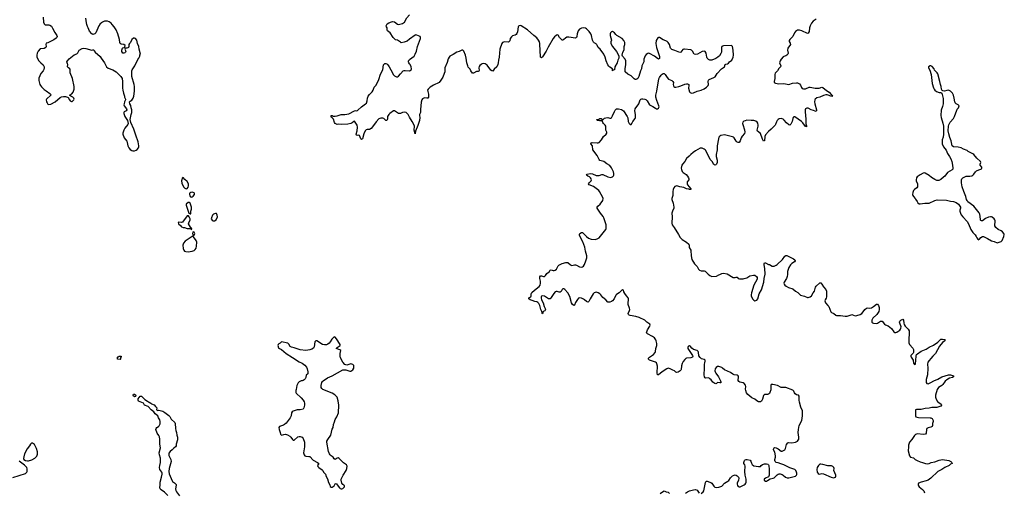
# Model space of a CAD drawing. Header units: inches. Extents: x 2133841 to 2292144, y 758099 to 915581.
# Tile 34 of 80: x 2211989 to 2232216, y 810400 to 820097. Entities that reach past the tile are written whole.
import ezdxf

# ---------------------------------------------------------------- set-up
doc = ezdxf.new("R2010")
doc.units = ezdxf.units.IN
doc.header["$MEASUREMENT"] = 0
for name, color, linetype in [('C2811', 7, 'Continuous'), ('C2812', 7, 'Continuous'), ('C2821', 7, 'Continuous'), ('C2822', 7, 'Continuous'), ('C2831', 7, 'Continuous')]:
    doc.layers.add(name, color=color, linetype=linetype)

msp = doc.modelspace()

# ---------------------------------------------------------------- linework, layer by layer
at = {"layer": 'C2811', "color": 6}
for points, elevation in [([(2212507, 820000), (2212515, 819995), (2212590, 819993), (2212610, 819986), (2212642, 819962), (2212666, 819926), (2212712, 819832), (2212751, 819770), (2212756, 819750), (2212751, 819730), (2212740, 819720), (2212690, 819685), (2212570, 819625), (2212530, 819613), (2212525, 819590), (2212536, 819550), (2212528, 819530), (2212490, 819506), (2212410, 819499), (2212369, 819450), (2212349, 819410), (2212341, 819370), (2212343, 819330), (2212381, 819250), (2212424, 819210), (2212474, 819173), (2212494, 819130), (2212495, 819110), (2212483, 819077), (2212468, 819050), (2212423, 818990), (2212384, 818896), (2212379, 818870), (2212382, 818850), (2212405, 818770), (2212414, 818750), (2212439, 818719), (2212490, 818668), (2212530, 818636), (2212610, 818584), (2212624, 818570), (2212627, 818550), (2212542, 818470), (2212535, 818450), (2212542, 818410), (2212550, 818391), (2212570, 818364), (2212590, 818354), (2212630, 818364), (2212717, 818410), (2212820, 818500), (2212848, 818512), (2212890, 818519), (2212930, 818520), (2212971, 818511), (2212982, 818502), (2213010, 818451), (2213027, 818430), (2213050, 818416), (2213070, 818419), (2213084, 818430), (2213099, 818450), (2213105, 818470), (2213099, 818490), (2213079, 818510), (2213038, 818530), (2213015, 818550), (2213063, 818577), (2213087, 818610), (2213107, 818670), (2213107, 818730), (2213076, 818890), (2213029, 819010), (2213029, 819070), (2213017, 819090), (2212989, 819110), (2212973, 819130), (2212977, 819177), (2212974, 819190), (2212962, 819210), (2212959, 819230), (2212969, 819250), (2213008, 819292), (2213110, 819373), (2213160, 819400), (2213181, 819419), (2213214, 819470), (2213270, 819507), (2213309, 819511), (2213350, 819506), (2213468, 819472), (2213490, 819482), (2213510, 819478), (2213519, 819459), (2213541, 819430), (2213639, 819339), (2213666, 819306), (2213731, 819210), (2213771, 819130), (2213806, 819106), (2213905, 819070), (2213970, 819027), (2214042, 818962), (2214067, 818930), (2214091, 818890), (2214104, 818830), (2214099, 818750), (2214101, 818690), (2214107, 818650), (2214121, 818590), (2214141, 818530), (2214142, 818510), (2214162, 818470), (2214162, 818450), (2214141, 818410), (2214138, 818370), (2214131, 818350), (2214138, 818330), (2214186, 818270), (2214191, 818250), (2214175, 818225), (2214132, 818208), (2214125, 818190), (2214126, 818170), (2214147, 818110), (2214202, 818030), (2214216, 817970), (2214213, 817950), (2214150, 817872), (2214126, 817830), (2214105, 817770), (2214108, 817750), (2214138, 817670), (2214188, 817608), (2214198, 817578), (2214209, 817510), (2214230, 817470), (2214257, 817437), (2214290, 817414), (2214310, 817408), (2214350, 817408), (2214383, 817417), (2214403, 817437), (2214427, 817470), (2214435, 817490), (2214436, 817510), (2214426, 817590), (2214378, 817730), (2214352, 817790), (2214334, 817854), (2214269, 817990), (2214261, 818050), (2214277, 818150), (2214290, 818194), (2214294, 818250), (2214277, 818290), (2214270, 818338), (2214254, 818370), (2214248, 818410), (2214256, 818424), (2214290, 818445), (2214317, 818490), (2214332, 818530), (2214350, 818630), (2214346, 818730), (2214339, 818770), (2214295, 818930), (2214290, 819010), (2214292, 819050), (2214299, 819070), (2214356, 819150), (2214419, 819281), (2214437, 819310), (2214454, 819350), (2214455, 819370), (2214468, 819390), (2214444, 819490), (2214439, 819550), (2214409, 819609), (2214394, 819674), (2214370, 819709), (2214350, 819718), (2214330, 819715), (2214291, 819689), (2214267, 819630), (2214244, 819610), (2214230, 819590), (2214228, 819550), (2214221, 819530), (2214210, 819521), (2214190, 819515), (2214165, 819515), (2214153, 819507), (2214152, 819490), (2214171, 819450), (2214162, 819430), (2214150, 819418), (2214130, 819408), (2214109, 819409), (2214090, 819446), (2214090, 819474), (2214102, 819510), (2214110, 819518), (2214136, 819524), (2214149, 819531), (2214156, 819570), (2214130, 819589), (2214076, 819596), (2214056, 819610), (2214047, 819630), (2214036, 819690), (2214005, 819810), (2213972, 819890), (2213931, 819951), (2213889, 820000)], 300), ([(2213636, 820000), (2213615, 819970), (2213550, 819829), (2213530, 819809), (2213510, 819799), (2213490, 819794), (2213470, 819804), (2213425, 819865), (2213397, 819930), (2213379, 819959), (2213369, 820000)], 300), ([(2220000, 819698), (2219950, 819659), (2219930, 819648), (2219890, 819637), (2219826, 819626), (2219810, 819633), (2219770, 819666), (2219750, 819676), (2219710, 819684), (2219664, 819730), (2219601, 819830), (2219547, 819870), (2219538, 819890), (2219535, 819930), (2219523, 819950), (2219519, 819970), (2219531, 820000)], 200), ([(2220000, 819191), (2219986, 819210), (2219977, 819230), (2219976, 819250), (2219990, 819270), (2220000, 819278)], 200), ([(2220000, 818099), (2219970, 818155), (2219930, 818190), (2219890, 818203), (2219850, 818193), (2219810, 818174), (2219790, 818172), (2219770, 818174), (2219750, 818183), (2219690, 818229), (2219670, 818227), (2219590, 818171), (2219569, 818150), (2219548, 818112), (2219543, 818057), (2219530, 818028), (2219510, 818031), (2219470, 818067), (2219450, 818078), (2219410, 818079), (2219370, 818060), (2219310, 818003), (2219257, 817923), (2219210, 817864), (2219174, 817846), (2219130, 817843), (2219110, 817837), (2219085, 817815), (2219062, 817758), (2219030, 817650), (2219010, 817639), (2218999, 817650), (2218970, 817718), (2218950, 817729), (2218930, 817724), (2218910, 817729), (2218899, 817750), (2218924, 817816), (2218931, 817890), (2218922, 817930), (2218870, 818013), (2218850, 818006), (2218818, 817982), (2218793, 817970), (2218730, 817954), (2218608, 817948), (2218548, 817952), (2218510, 817950), (2218473, 817970), (2218455, 817990), (2218435, 818055), (2218417, 818077), (2218395, 818090), (2218389, 818110), (2218390, 818130), (2218411, 818130), (2218430, 818116), (2218470, 818117), (2218510, 818124), (2218590, 818152), (2218670, 818155), (2218753, 818167), (2218870, 818228), (2218890, 818233), (2218910, 818224), (2218930, 818231), (2218937, 818243), (2219012, 818310), (2219096, 818370), (2219113, 818387), (2219130, 818430), (2219137, 818490), (2219150, 818531), (2219175, 818565), (2219230, 818614), (2219250, 818650), (2219268, 818712), (2219310, 818756), (2219368, 818870), (2219401, 818979), (2219450, 819070), (2219465, 819170), (2219490, 819197), (2219510, 819199), (2219530, 819190), (2219550, 819170), (2219580, 819130), (2219616, 819070), (2219667, 818967), (2219690, 818944), (2219730, 818928), (2219750, 818928), (2219770, 818936), (2219810, 818984), (2219870, 819046), (2219886, 819054), (2219910, 819058), (2219990, 819045), (2220000, 819049)], 200), ([(2215030, 810331), (2214961, 810401), (2214892, 810450), (2214876, 810470), (2214869, 810490), (2214876, 810550), (2214873, 810610), (2214902, 810710), (2214917, 810770), (2214917, 810790), (2214909, 810810), (2214869, 810870), (2214861, 810910), (2214865, 810950), (2214882, 811010), (2214884, 811050), (2214881, 811101), (2214861, 811170), (2214857, 811210), (2214883, 811310), (2214869, 811389), (2214869, 811490), (2214861, 811541), (2214848, 811568), (2214816, 811610), (2214785, 811690), (2214790, 811710), (2214808, 811732), (2214839, 811750), (2214854, 811766), (2214872, 811808), (2214877, 811850), (2214867, 811887), (2214839, 811930), (2214829, 811969), (2214775, 812010), (2214745, 812050), (2214690, 812095), (2214630, 812159), (2214555, 812190), (2214529, 812229), (2214433, 812270), (2214423, 812290), (2214425, 812315), (2214465, 812375), (2214490, 812375), (2214561, 812301), (2214617, 812270), (2214635, 812255), (2214651, 812250), (2214681, 812230), (2214694, 812214), (2214750, 812193), (2214779, 812159), (2214793, 812150), (2214807, 812130), (2214802, 812090), (2214810, 812082), (2214830, 812078), (2214850, 812082), (2214930, 812062), (2214970, 812039), (2215050, 811979), (2215070, 811958), (2215102, 811902), (2215177, 811830), (2215183, 811810), (2215187, 811707), (2215194, 811670), (2215211, 811630), (2215219, 811570), (2215234, 811530), (2215233, 811473), (2215206, 811390), (2215200, 811350), (2215190, 811333), (2215153, 811307), (2215120, 811270), (2215081, 811239), (2215055, 811205), (2215051, 811190), (2215054, 811154), (2215092, 811070), (2215098, 811030), (2215058, 810890), (2215051, 810830), (2215059, 810779), (2215119, 810638), (2215130, 810619), (2215172, 810592), (2215200, 810560), (2215203, 810543), (2215190, 810470), (2215197, 810437), (2215211, 810410), (2215270, 810330)], 200), ([(2211850, 810702), (2212110, 810787), (2212133, 810810), (2212143, 810830), (2212142, 810882), (2212136, 810910), (2212090, 810955), (2211976, 811036)], 300)]:
    msp.add_lwpolyline(points, dxfattribs=dict(at, elevation=elevation))
for points, elevation in [([(2215350, 816858), (2215344, 816856), (2215330, 816848), (2215319, 816810), (2215316, 816790), (2215323, 816743), (2215355, 816670), (2215381, 816641), (2215410, 816625), (2215430, 816631), (2215450, 816658), (2215456, 816690), (2215454, 816730), (2215430, 816776), (2215381, 816821)], 300), ([(2215530, 816557), (2215507, 816553), (2215483, 816537), (2215478, 816530), (2215476, 816510), (2215482, 816482), (2215501, 816461), (2215510, 816458), (2215530, 816466), (2215550, 816476), (2215579, 816510), (2215579, 816530), (2215570, 816544)], 300), ([(2215470, 816349), (2215452, 816348), (2215412, 816310), (2215411, 816289), (2215428, 816230), (2215439, 816210), (2215467, 816127), (2215490, 816112), (2215506, 816114), (2215508, 816130), (2215502, 816150), (2215504, 816170), (2215519, 816210), (2215517, 816250), (2215489, 816330)], 300), ([(2215454, 816074), (2215430, 816074), (2215426, 816070), (2215335, 815945), (2215310, 815938), (2215260, 815940), (2215247, 815933), (2215254, 815910), (2215292, 815872), (2215310, 815848), (2215350, 815831), (2215374, 815834), (2215430, 815815), (2215493, 815813), (2215505, 815805), (2215510, 815794), (2215522, 815798), (2215526, 815810), (2215515, 815815), (2215508, 815830), (2215498, 815838), (2215457, 815910), (2215461, 815930), (2215489, 815990), (2215489, 816010), (2215473, 816053)], 300), ([(2216010, 816123), (2215970, 816110), (2215950, 816086), (2215928, 816030), (2215925, 816010), (2215942, 815982), (2215965, 815970), (2215990, 815969), (2216022, 815990), (2216050, 816050), (2216048, 816088), (2216040, 816110), (2216030, 816120)], 300), ([(2215550, 815649), (2215530, 815649), (2215390, 815550), (2215354, 815510), (2215337, 815470), (2215345, 815405), (2215359, 815370), (2215373, 815350), (2215399, 815339), (2215450, 815335), (2215530, 815349), (2215570, 815364), (2215596, 815384), (2215614, 815410), (2215624, 815450), (2215626, 815530), (2215616, 815570), (2215561, 815641)], 300), ([(2215550, 815746), (2215544, 815736), (2215538, 815710), (2215545, 815685), (2215550, 815674), (2215570, 815678), (2215579, 815690), (2215584, 815710), (2215570, 815738)], 300), ([(2218450, 813589), (2218427, 813570), (2218400, 813540), (2218370, 813484), (2218350, 813459), (2218321, 813439), (2218290, 813427), (2218250, 813424), (2218212, 813432), (2218090, 813509), (2218070, 813508), (2218050, 813486), (2218036, 813384), (2218022, 813358), (2217990, 813339), (2217950, 813324), (2217870, 813312), (2217750, 813321), (2217630, 813367), (2217570, 813376), (2217545, 813390), (2217519, 813439), (2217498, 813458), (2217370, 813488), (2217341, 813459), (2217310, 813444), (2217299, 813430), (2217294, 813410), (2217307, 813367), (2217326, 813350), (2217370, 813327), (2217463, 813250), (2217590, 813163), (2217730, 813076), (2217792, 813050), (2217850, 813011), (2217878, 812970), (2217896, 812930), (2217911, 812870), (2217911, 812830), (2217877, 812803), (2217866, 812754), (2217852, 812730), (2217831, 812709), (2217810, 812695), (2217790, 812688), (2217770, 812688), (2217731, 812669), (2217710, 812648), (2217681, 812590), (2217671, 812510), (2217662, 812490), (2217662, 812450), (2217671, 812431), (2217770, 812341), (2217811, 812290), (2217830, 812258), (2217838, 812230), (2217839, 812190), (2217826, 812130), (2217810, 812109), (2217750, 812095), (2217690, 812094), (2217610, 812068), (2217584, 812050), (2217573, 812030), (2217563, 811970), (2217546, 811930), (2217461, 811819), (2217430, 811790), (2217410, 811778), (2217325, 811750), (2217311, 811730), (2217319, 811690), (2217343, 811630), (2217350, 811594), (2217370, 811572), (2217414, 811586), (2217449, 811591), (2217490, 811578), (2217536, 811550), (2217556, 811530), (2217590, 811483), (2217610, 811471), (2217630, 811471), (2217705, 811535), (2217730, 811548), (2217750, 811548), (2217790, 811528), (2217810, 811507), (2217840, 811430), (2217842, 811330), (2217822, 811210), (2217830, 811166), (2217850, 811151), (2217870, 811144), (2217930, 811137), (2217950, 811131), (2218018, 811058), (2218107, 811010), (2218131, 810990), (2218107, 810950), (2218111, 810930), (2218131, 810910), (2218203, 810863), (2218216, 810850), (2218231, 810810), (2218271, 810770), (2218286, 810726), (2218310, 810678), (2218330, 810598), (2218359, 810550), (2218370, 810522), (2218386, 810506), (2218410, 810505), (2218448, 810530), (2218470, 810571), (2218490, 810578), (2218556, 810490), (2218570, 810479), (2218590, 810471), (2218609, 810471), (2218630, 810481), (2218659, 810510), (2218662, 810530), (2218650, 810548), (2218630, 810558), (2218609, 810589), (2218594, 810650), (2218594, 810670), (2218633, 810750), (2218696, 810850), (2218709, 810890), (2218716, 810936), (2218700, 810960), (2218642, 811002), (2218550, 811095), (2218530, 811105), (2218510, 811100), (2218470, 811070), (2218450, 811089), (2218430, 811123), (2218390, 811147), (2218369, 811170), (2218355, 811190), (2218336, 811236), (2218296, 811430), (2218299, 811450), (2218317, 811483), (2218381, 811570), (2218410, 811692), (2218430, 811732), (2218438, 811790), (2218454, 811846), (2218470, 811892), (2218501, 811950), (2218535, 812030), (2218542, 812190), (2218530, 812278), (2218510, 812350), (2218461, 812401), (2218410, 812435), (2218219, 812510), (2218197, 812530), (2218185, 812550), (2218180, 812590), (2218197, 812650), (2218210, 812676), (2218224, 812690), (2218310, 812748), (2218411, 812789), (2218630, 812911), (2218690, 812916), (2218770, 812887), (2218790, 812887), (2218810, 812899), (2218830, 812916), (2218850, 812945), (2218855, 812970), (2218850, 813002), (2218830, 813021), (2218790, 813033), (2218710, 813009), (2218690, 813013), (2218670, 813024), (2218630, 813069), (2218580, 813160), (2218572, 813190), (2218574, 813250), (2218589, 813310), (2218566, 813326), (2218489, 813350), (2218509, 813370), (2218570, 813410), (2218572, 813430), (2218498, 813550), (2218470, 813584)], 300), ([(2214050, 813126), (2214002, 813130), (2213989, 813150), (2214010, 813178), (2214030, 813191), (2214050, 813196), (2214071, 813190), (2214071, 813170), (2214062, 813158), (2214062, 813130)], 200), ([(2214350, 812358), (2214326, 812370), (2214318, 812390), (2214330, 812414), (2214350, 812414), (2214374, 812390), (2214370, 812368)], 200), ([(2212250, 811409), (2212230, 811409), (2212210, 811390), (2212187, 811350), (2212141, 811290), (2212090, 811190), (2212072, 811130), (2212064, 811090), (2212071, 811070), (2212111, 811050), (2212150, 811045), (2212170, 811047), (2212235, 811065), (2212297, 811103), (2212339, 811141), (2212357, 811183), (2212357, 811230), (2212337, 811297), (2212290, 811379)], 300)]:
    msp.add_lwpolyline(points, close=True, dxfattribs=dict(at, elevation=elevation))
at = {"layer": 'C2812', "color": 6}
for points, elevation in [([(2212473, 820150), (2212476, 820050), (2212490, 820011), (2212507, 820000)], 300), ([(2213369, 820000), (2213361, 820030), (2213346, 820126)], 300), ([(2213889, 820000), (2213866, 820026), (2213830, 820055), (2213790, 820070), (2213750, 820070), (2213730, 820065), (2213690, 820050), (2213670, 820036), (2213637, 820003), (2213636, 820000)], 300), ([(2219531, 820000), (2219535, 820010), (2219570, 820031), (2219630, 820055), (2219650, 820059), (2219690, 820056), (2219750, 820005), (2219770, 820002), (2219850, 820019), (2219872, 820030), (2219893, 820050), (2219944, 820136), (2220000, 820199)], 200)]:
    msp.add_lwpolyline(points, dxfattribs=dict(at, elevation=elevation))
at = {"layer": 'C2821', "color": 6, "elevation": 200}
for points in [[(2225990, 810373), (2226030, 810409), (2226042, 810430), (2226077, 810603), (2226090, 810628), (2226110, 810629), (2226170, 810610), (2226190, 810600), (2226206, 810586), (2226250, 810526), (2226270, 810507), (2226310, 810497), (2226350, 810503), (2226410, 810528), (2226470, 810586), (2226535, 810625), (2226555, 810645), (2226590, 810696), (2226630, 810735), (2226670, 810753), (2226685, 810755), (2226710, 810750), (2226730, 810740), (2226758, 810710), (2226762, 810690), (2226754, 810650), (2226730, 810590), (2226730, 810570), (2226738, 810538), (2226750, 810516), (2226770, 810511), (2226790, 810515), (2226870, 810550), (2226893, 810570), (2226908, 810590), (2226915, 810610), (2226915, 810670), (2226895, 810750), (2226884, 810830), (2226893, 810933), (2226884, 810964), (2226865, 810990), (2226863, 811010), (2226878, 811050), (2226890, 811063), (2226910, 811072), (2226932, 811072), (2226997, 811057), (2227010, 811042), (2227021, 811001), (2227037, 810970), (2227070, 810945), (2227170, 810928), (2227206, 810930), (2227222, 810950), (2227250, 810971), (2227290, 810986), (2227330, 810985), (2227355, 810975), (2227370, 810962), (2227376, 810950), (2227388, 810870), (2227386, 810754), (2227379, 810730), (2227370, 810719), (2227310, 810692), (2227283, 810670), (2227283, 810650), (2227310, 810631), (2227330, 810631), (2227350, 810639), (2227406, 810674), (2227470, 810687), (2227490, 810695), (2227550, 810760), (2227570, 810774), (2227590, 810779), (2227610, 810780), (2227650, 810768), (2227674, 810754), (2227722, 810710), (2227757, 810697), (2227790, 810700), (2227929, 810730), (2227950, 810750), (2227955, 810765), (2227956, 810790), (2227950, 810813), (2227931, 810850), (2227910, 810868), (2227810, 810901), (2227690, 810964), (2227622, 810982), (2227570, 811002), (2227530, 811009), (2227509, 811029), (2227499, 811050), (2227499, 811070), (2227517, 811123), (2227518, 811150), (2227500, 811220), (2227477, 811270), (2227475, 811285), (2227489, 811311), (2227504, 811316), (2227530, 811315), (2227570, 811295), (2227630, 811247), (2227650, 811244), (2227668, 811250), (2227710, 811271), (2227724, 811296), (2227740, 811380), (2227770, 811414), (2227790, 811424), (2227850, 811416), (2227930, 811431), (2227970, 811451), (2227993, 811487), (2227993, 811530), (2227982, 811630), (2227985, 811690), (2228004, 811770), (2228055, 811870), (2228069, 811970), (2228072, 812050), (2228070, 812070), (2228035, 812150), (2228009, 812250), (2228004, 812290), (2228005, 812370), (2227990, 812390), (2227950, 812403), (2227921, 812421), (2227903, 812443), (2227890, 812475), (2227874, 812494), (2227730, 812548), (2227630, 812553), (2227555, 812590), (2227461, 812610), (2227429, 812611), (2227417, 812590), (2227420, 812530), (2227417, 812503), (2227401, 812450), (2227390, 812430), (2227370, 812413), (2227350, 812405), (2227290, 812407), (2227270, 812385), (2227252, 812308), (2227230, 812270), (2227210, 812255), (2227170, 812255), (2227130, 812278), (2227090, 812310), (2227030, 812336), (2226945, 812405), (2226922, 812442), (2226903, 812490), (2226901, 812519), (2226908, 812570), (2226901, 812601), (2226873, 812630), (2226850, 812644), (2226780, 812660), (2226762, 812670), (2226751, 812691), (2226756, 812770), (2226748, 812790), (2226730, 812801), (2226670, 812812), (2226642, 812822), (2226590, 812855), (2226471, 812911), (2226430, 812949), (2226410, 812961), (2226350, 812981), (2226321, 812979), (2226298, 812962), (2226278, 812930), (2226271, 812890), (2226275, 812870), (2226290, 812841), (2226346, 812770), (2226385, 812690), (2226392, 812668), (2226392, 812648), (2226390, 812644), (2226370, 812643), (2226325, 812655), (2226301, 812630), (2226290, 812627), (2226270, 812634), (2226230, 812657), (2226192, 812710), (2226170, 812731), (2226150, 812743), (2226130, 812747), (2226085, 812745), (2226070, 812751), (2226057, 812770), (2226050, 812810), (2226059, 812950), (2226056, 813030), (2226061, 813059), (2226073, 813090), (2226074, 813114), (2226050, 813126), (2225999, 813139), (2225965, 813165), (2225943, 813203), (2225936, 813276), (2225930, 813291), (2225910, 813310), (2225831, 813331), (2225798, 813358), (2225770, 813391), (2225750, 813402), (2225730, 813401), (2225719, 813390), (2225713, 813370), (2225718, 813350), (2225812, 813210), (2225816, 813190), (2225811, 813170), (2225779, 813161), (2225690, 813150), (2225675, 813145), (2225654, 813126), (2225619, 813081), (2225600, 813040), (2225586, 812994), (2225577, 812923), (2225570, 812905), (2225555, 812890), (2225513, 812867), (2225490, 812861), (2225470, 812868), (2225444, 812890), (2225409, 812909), (2225350, 812936), (2225310, 812945), (2225285, 812935), (2225190, 812874), (2225110, 812808), (2225090, 812809), (2225082, 812850), (2225091, 812989), (2225079, 813039), (2225070, 813053), (2225050, 813071), (2224930, 813113), (2224910, 813130), (2224907, 813150), (2224926, 813170), (2225010, 813230), (2225045, 813270), (2225054, 813290), (2225057, 813350), (2225079, 813410), (2225077, 813450), (2225062, 813510), (2225055, 813530), (2225027, 813570), (2224990, 813600), (2224883, 813650), (2224869, 813670), (2224871, 813690), (2224886, 813734), (2224933, 813810), (2224940, 813830), (2224934, 813850), (2224874, 813894), (2224830, 813932), (2224715, 813990), (2224650, 814010), (2224530, 814031), (2224510, 814037), (2224495, 814050), (2224491, 814070), (2224516, 814130), (2224520, 814150), (2224518, 814178), (2224491, 814251), (2224490, 814290), (2224499, 814350), (2224498, 814370), (2224489, 814390), (2224453, 814430), (2224419, 814479), (2224399, 814510), (2224390, 814546), (2224376, 814556), (2224370, 814558), (2224303, 814490), (2224250, 814458), (2224236, 814444), (2224202, 814370), (2224170, 814329), (2224148, 814312), (2224110, 814302), (2224070, 814303), (2224030, 814350), (2223970, 814395), (2223927, 814450), (2223905, 814470), (2223870, 814496), (2223830, 814505), (2223790, 814491), (2223768, 814472), (2223707, 814370), (2223682, 814318), (2223670, 814304), (2223650, 814305), (2223630, 814316), (2223594, 814350), (2223570, 814365), (2223530, 814382), (2223490, 814388), (2223470, 814380), (2223446, 814354), (2223409, 814291), (2223390, 814240), (2223370, 814230), (2223347, 814250), (2223324, 814290), (2223290, 814416), (2223253, 814490), (2223190, 814564), (2223170, 814576), (2223150, 814577), (2223130, 814559), (2223110, 814519), (2223090, 814505), (2223070, 814506), (2223030, 814521), (2223010, 814521), (2222990, 814512), (2222960, 814480), (2222910, 814396), (2222888, 814372), (2222870, 814367), (2222850, 814372), (2222770, 814426), (2222730, 814433), (2222710, 814425), (2222702, 814410), (2222702, 814390), (2222710, 814350), (2222740, 814290), (2222764, 814210), (2222786, 814170), (2222788, 814150), (2222774, 814126), (2222745, 814110), (2222730, 814062), (2222722, 814070), (2222722, 814090), (2222715, 814110), (2222695, 814150), (2222677, 814230), (2222653, 814273), (2222630, 814295), (2222610, 814305), (2222570, 814312), (2222518, 814338), (2222479, 814350), (2222448, 814372), (2222447, 814393), (2222490, 814413), (2222498, 814430), (2222498, 814470), (2222510, 814498), (2222563, 814550), (2222658, 814622), (2222680, 814650), (2222689, 814691), (2222685, 814730), (2222671, 814789), (2222672, 814808), (2222677, 814823), (2222690, 814839), (2222710, 814843), (2222750, 814825), (2222770, 814827), (2222790, 814847), (2222815, 814890), (2222871, 814929), (2222890, 814955), (2222910, 814962), (2222950, 814950), (2222970, 814949), (2222990, 814955), (2223019, 814981), (2223050, 815046), (2223062, 815058), (2223130, 815094), (2223210, 815113), (2223230, 815116), (2223250, 815112), (2223306, 815066), (2223330, 815056), (2223390, 815065), (2223410, 815064), (2223430, 815059), (2223490, 815028), (2223530, 815018), (2223550, 815025), (2223570, 815042), (2223590, 815073), (2223622, 815150), (2223639, 815210), (2223643, 815250), (2223615, 815350), (2223598, 815430), (2223557, 815537), (2223491, 815670), (2223488, 815692), (2223498, 815710), (2223530, 815732), (2223550, 815733), (2223630, 815650), (2223676, 815616), (2223732, 815592), (2223810, 815587), (2223850, 815598), (2223890, 815623), (2224030, 815790), (2224034, 815810), (2224036, 815890), (2223992, 816030), (2223978, 816058), (2223919, 816130), (2223854, 816230), (2223854, 816250), (2223867, 816270), (2223911, 816309), (2223968, 816390), (2223974, 816430), (2223968, 816450), (2223900, 816570), (2223884, 816590), (2223774, 816674), (2223688, 816710), (2223676, 816730), (2223687, 816750), (2223730, 816790), (2223735, 816810), (2223730, 816830), (2223717, 816850), (2223695, 816870), (2223658, 816890), (2223633, 816910), (2223644, 816930), (2223710, 816943), (2223756, 816936), (2223830, 816902), (2223850, 816898), (2223890, 816901), (2223950, 816919), (2223970, 816920), (2224070, 816873), (2224130, 816861), (2224150, 816865), (2224170, 816876), (2224188, 816892), (2224197, 816910), (2224198, 816942), (2224190, 816974), (2224150, 817056), (2224110, 817107), (2224050, 817142), (2223990, 817186), (2223910, 817210), (2223891, 817231), (2223850, 817312), (2223763, 817430), (2223753, 817510), (2223724, 817550), (2223726, 817570), (2223750, 817579), (2223850, 817571), (2223870, 817572), (2223890, 817579), (2223942, 817630), (2223981, 817699), (2224039, 817750), (2224051, 817769), (2224052, 817790), (2224032, 817832), (2224030, 817910), (2224019, 817930), (2223984, 817964), (2223967, 817987), (2223955, 818025), (2223960, 818040), (2223970, 818041), (2223981, 818059), (2224005, 818075), (2224030, 818085), (2224068, 818088), (2224110, 818076), (2224130, 818075), (2224150, 818087), (2224170, 818123), (2224206, 818214), (2224220, 818240), (2224250, 818265), (2224290, 818270), (2224350, 818255), (2224390, 818230), (2224470, 818110), (2224481, 818081), (2224490, 818010), (2224508, 817968), (2224530, 817946), (2224550, 817948), (2224567, 817970), (2224585, 818010), (2224630, 818067), (2224639, 818090), (2224643, 818150), (2224626, 818230), (2224632, 818270), (2224706, 818374), (2224723, 818410), (2224734, 818450), (2224750, 818468), (2224767, 818473), (2224790, 818475), (2224829, 818469), (2224850, 818457), (2224878, 818430), (2224930, 818350), (2224999, 818319), (2225050, 818279), (2225070, 818269), (2225090, 818267), (2225110, 818279), (2225123, 818310), (2225120, 818330), (2225078, 818438), (2225058, 818510), (2225056, 818550), (2225076, 818630), (2225117, 818883), (2225130, 818910), (2225170, 818962), (2225190, 818982), (2225210, 818993), (2225230, 818990), (2225250, 818975), (2225289, 818909), (2225319, 818879), (2225388, 818848), (2225410, 818830), (2225417, 818810), (2225416, 818770), (2225420, 818740), (2225430, 818724), (2225450, 818715), (2225470, 818713), (2225530, 818724), (2225570, 818737), (2225650, 818774), (2225690, 818782), (2225710, 818781), (2225732, 818770), (2225735, 818750), (2225728, 818690), (2225750, 818617), (2225762, 818602), (2225791, 818591), (2225830, 818595), (2225909, 818631), (2225990, 818648), (2226050, 818677), (2226097, 818710), (2226130, 818750), (2226136, 818770), (2226133, 818830), (2226142, 818858), (2226156, 818870), (2226251, 818909), (2226275, 818925), (2226320, 818990), (2226407, 819090), (2226469, 819130), (2226482, 819178), (2226494, 819186), (2226530, 819193), (2226550, 819205), (2226570, 819233), (2226616, 819270), (2226644, 819330), (2226650, 819370), (2226647, 819470), (2226631, 819550), (2226621, 819561), (2226607, 819567), (2226450, 819559), (2226426, 819554), (2226416, 819544), (2226409, 819530), (2226405, 819490), (2226408, 819450), (2226404, 819430), (2226395, 819405), (2226364, 819356), (2226333, 819327), (2226290, 819301), (2226210, 819270), (2226190, 819264), (2226170, 819266), (2226140, 819280), (2226115, 819310), (2226105, 819330), (2226092, 819410), (2226068, 819448), (2226050, 819453), (2226010, 819445), (2225911, 819389), (2225870, 819380), (2225848, 819388), (2225808, 819450), (2225790, 819471), (2225778, 819478), (2225645, 819495), (2225630, 819494), (2225610, 819484), (2225573, 819430), (2225550, 819424), (2225450, 819467), (2225384, 819484), (2225357, 819510), (2225341, 819590), (2225314, 819630), (2225293, 819650), (2225266, 819666), (2225210, 819686), (2225130, 819730), (2225110, 819735), (2225096, 819724), (2225066, 819670), (2225055, 819610), (2225068, 819530), (2225130, 819345), (2225134, 819326), (2225130, 819302), (2225110, 819289), (2225090, 819301), (2225031, 819351), (2224930, 819406), (2224910, 819410), (2224890, 819407), (2224858, 819382), (2224841, 819359), (2224810, 819290), (2224812, 819250), (2224809, 819230), (2224770, 819150), (2224761, 819090), (2224740, 819050), (2224705, 818930), (2224686, 818894), (2224670, 818879), (2224650, 818869), (2224630, 818873), (2224610, 818886), (2224548, 818948), (2224483, 818983), (2224430, 819028), (2224430, 819090), (2224444, 819176), (2224440, 819250), (2224425, 819285), (2224376, 819350), (2224369, 819370), (2224377, 819430), (2224410, 819482), (2224408, 819550), (2224422, 819590), (2224419, 819630), (2224401, 819670), (2224364, 819710), (2224256, 819776), (2224235, 819795), (2224210, 819829), (2224190, 819844), (2224170, 819852), (2224150, 819849), (2224124, 819830), (2224116, 819810), (2224121, 819770), (2224145, 819675), (2224136, 819644), (2224135, 819610), (2224170, 819548), (2224246, 819446), (2224282, 819382), (2224296, 819350), (2224299, 819310), (2224276, 819264), (2224261, 819210), (2224212, 819130), (2224211, 819070), (2224178, 819062), (2224170, 819048), (2224166, 819050), (2224166, 819090), (2224110, 819125), (2224090, 819145), (2224073, 819173), (2224040, 819250), (2224017, 819330), (2223988, 819388), (2223914, 819490), (2223870, 819530), (2223850, 819576), (2223840, 819590), (2223830, 819601), (2223790, 819621), (2223776, 819636), (2223756, 819676), (2223737, 819770), (2223723, 819810), (2223690, 819857), (2223650, 819899), (2223630, 819913), (2223610, 819922), (2223570, 819928), (2223530, 819922), (2223490, 819901), (2223465, 819870), (2223446, 819830), (2223440, 819810), (2223437, 819750), (2223431, 819730), (2223410, 819718), (2223270, 819736), (2223230, 819736), (2223200, 819720), (2223170, 819689), (2223150, 819677), (2223130, 819674), (2223077, 819730), (2223050, 819782), (2223030, 819784), (2223010, 819774), (2222977, 819743), (2222950, 819710), (2222847, 819533), (2222807, 819450), (2222730, 819332), (2222710, 819318), (2222690, 819329), (2222687, 819347), (2222679, 819450), (2222677, 819610), (2222670, 819641), (2222650, 819679), (2222610, 819727), (2222549, 819770), (2222418, 819890), (2222290, 819972), (2222270, 819977), (2222250, 819974), (2222235, 819965), (2222227, 819953), (2222213, 819847), (2222203, 819817), (2222187, 819793), (2222170, 819779), (2222115, 819765), (2222090, 819748), (2222068, 819712), (2222055, 819665), (2222038, 819642), (2222030, 819639), (2221950, 819645), (2221910, 819630), (2221892, 819608), (2221851, 819490), (2221840, 819330), (2221824, 819270), (2221818, 819210), (2221810, 819179), (2221790, 819132), (2221736, 819084), (2221710, 819044), (2221690, 819045), (2221670, 819063), (2221590, 819162), (2221570, 819181), (2221550, 819192), (2221523, 819197), (2221490, 819189), (2221470, 819179), (2221445, 819155), (2221430, 819134), (2221424, 819110), (2221428, 819052), (2221421, 819039), (2221408, 819032), (2221370, 819034), (2221310, 818998), (2221290, 819001), (2221255, 819050), (2221240, 819080), (2221205, 819125), (2221192, 819150), (2221177, 819210), (2221162, 819310), (2221148, 819368), (2221115, 819450), (2221090, 819469), (2221070, 819469), (2221016, 819444), (2220970, 819429), (2220897, 819383), (2220850, 819365), (2220825, 819350), (2220809, 819331), (2220789, 819291), (2220770, 819221), (2220725, 819110), (2220720, 819090), (2220720, 819030), (2220712, 818990), (2220680, 818920), (2220644, 818856), (2220609, 818811), (2220490, 818751), (2220424, 818710), (2220378, 818670), (2220370, 818650), (2220384, 818570), (2220386, 818530), (2220385, 818510), (2220375, 818490), (2220355, 818485), (2220310, 818491), (2220290, 818490), (2220267, 818473), (2220248, 818450), (2220234, 818406), (2220224, 818256), (2220224, 818190), (2220205, 818150), (2220203, 818130), (2220208, 818090), (2220199, 818030), (2220170, 817928), (2220118, 817810), (2220110, 817758), (2220095, 817830), (2220098, 817910), (2220087, 817950), (2220049, 818009), (2220000, 818099)], [(2228242, 820000), (2228225, 819970), (2228213, 819930), (2228207, 819853), (2228190, 819820), (2228170, 819814), (2228054, 819870), (2228010, 819885), (2227970, 819883), (2227925, 819855), (2227908, 819830), (2227870, 819750), (2227807, 819690), (2227794, 819670), (2227799, 819650), (2227817, 819617), (2227822, 819590), (2227768, 819510), (2227763, 819470), (2227774, 819410), (2227768, 819392), (2227751, 819369), (2227730, 819354), (2227690, 819343), (2227670, 819333), (2227632, 819290), (2227611, 819250), (2227600, 819210), (2227622, 819150), (2227619, 819130), (2227581, 819099), (2227555, 819050), (2227510, 818999), (2227502, 818970), (2227503, 818890), (2227487, 818827), (2227489, 818809), (2227513, 818793), (2227582, 818782), (2227690, 818788), (2227790, 818771), (2227868, 818792), (2227950, 818803), (2227970, 818800), (2228010, 818782), (2228030, 818753), (2228048, 818708), (2228067, 818687), (2228090, 818677), (2228130, 818680), (2228210, 818712), (2228230, 818714), (2228330, 818692), (2228410, 818690), (2228470, 818710), (2228490, 818708), (2228565, 818645), (2228619, 818610), (2228660, 818560), (2228675, 818550), (2228687, 818530), (2228670, 818518), (2228574, 818554), (2228550, 818556), (2228499, 818541), (2228430, 818507), (2228366, 818494), (2228330, 818470), (2228321, 818450), (2228319, 818410), (2228326, 818370), (2228361, 818250), (2228361, 818230), (2228350, 818217), (2228330, 818218), (2228296, 818236), (2228250, 818249), (2228190, 818279), (2228160, 818280), (2228135, 818265), (2228126, 818250), (2228122, 818210), (2228139, 818059), (2228140, 817960), (2228150, 817922), (2228150, 817898), (2228145, 817905), (2228130, 817905), (2228079, 817979), (2228050, 818009), (2227910, 818104), (2227890, 818103), (2227880, 818090), (2227870, 818070), (2227859, 818010), (2227830, 817954), (2227810, 817932), (2227790, 817941), (2227740, 817980), (2227694, 818034), (2227670, 818056), (2227630, 818071), (2227594, 818066), (2227568, 818052), (2227549, 818031), (2227535, 818005), (2227519, 817950), (2227508, 817930), (2227430, 817850), (2227370, 817804), (2227310, 817733), (2227298, 817702), (2227290, 817615), (2227282, 817610), (2227270, 817608), (2227250, 817645), (2227210, 817763), (2227147, 817810), (2227141, 817830), (2227158, 817910), (2227158, 817930), (2227150, 817974), (2227137, 817997), (2227110, 818014), (2227068, 818028), (2227013, 818027), (2226930, 818034), (2226890, 818024), (2226867, 818013), (2226847, 817993), (2226840, 817970), (2226843, 817950), (2226880, 817840), (2226888, 817790), (2226876, 817764), (2226830, 817706), (2226809, 817670), (2226790, 817609), (2226770, 817579), (2226750, 817575), (2226730, 817586), (2226707, 817607), (2226670, 817670), (2226650, 817688), (2226630, 817697), (2226550, 817711), (2226467, 817733), (2226390, 817722), (2226370, 817710), (2226355, 817690), (2226345, 817655), (2226317, 817510), (2226319, 817430), (2226298, 817330), (2226299, 817290), (2226316, 817216), (2226317, 817170), (2226304, 817136), (2226290, 817121), (2226270, 817115), (2226250, 817126), (2226216, 817190), (2226171, 817230), (2226086, 817410), (2226071, 817430), (2226050, 817444), (2226010, 817460), (2225970, 817460), (2225870, 817404), (2225822, 817370), (2225775, 817330), (2225744, 817296), (2225687, 817250), (2225652, 817190), (2225603, 817130), (2225594, 817110), (2225580, 817050), (2225583, 817023), (2225601, 816981), (2225621, 816961), (2225680, 816920), (2225705, 816890), (2225730, 816850), (2225735, 816830), (2225733, 816810), (2225704, 816770), (2225699, 816750), (2225703, 816730), (2225710, 816710), (2225776, 816630), (2225774, 816610), (2225750, 816610), (2225737, 816617), (2225690, 816629), (2225630, 816657), (2225550, 816670), (2225490, 816686), (2225470, 816684), (2225450, 816673), (2225430, 816646), (2225412, 816610), (2225405, 816570), (2225407, 816490), (2225386, 816430), (2225388, 816408), (2225415, 816335), (2225429, 816250), (2225426, 816230), (2225398, 816170), (2225389, 816130), (2225392, 816050), (2225384, 815924), (2225390, 815890), (2225434, 815834), (2225525, 815690), (2225555, 815630), (2225597, 815590), (2225686, 815530), (2225733, 815490), (2225742, 815470), (2225742, 815422), (2225775, 815370), (2225778, 815358), (2225780, 815250), (2225797, 815177), (2225855, 815090), (2225910, 815031), (2225935, 814975), (2225955, 814955), (2225990, 814946), (2226050, 814944), (2226070, 814935), (2226130, 814873), (2226170, 814846), (2226210, 814830), (2226303, 814837), (2226350, 814864), (2226373, 814870), (2226410, 814890), (2226450, 814897), (2226520, 814880), (2226648, 814808), (2226690, 814804), (2226710, 814811), (2226730, 814811), (2226750, 814790), (2226778, 814778), (2226850, 814781), (2226870, 814790), (2226930, 814802), (2226970, 814830), (2226990, 814839), (2227067, 814853), (2227090, 814852), (2227126, 814830), (2227139, 814810), (2227141, 814770), (2227070, 814650), (2227023, 814490), (2227016, 814450), (2227018, 814430), (2227044, 814370), (2227070, 814339), (2227089, 814331), (2227110, 814334), (2227130, 814344), (2227152, 814370), (2227183, 814470), (2227225, 814555), (2227275, 814710), (2227286, 814790), (2227304, 814876), (2227297, 814990), (2227281, 815070), (2227281, 815090), (2227289, 815110), (2227310, 815105), (2227370, 815076), (2227390, 815073), (2227450, 815042), (2227490, 815042), (2227530, 815059), (2227550, 815074), (2227660, 815180), (2227710, 815245), (2227730, 815258), (2227750, 815259), (2227889, 815189), (2227913, 815170), (2227919, 815150), (2227905, 815130), (2227848, 815092), (2227825, 815070), (2227793, 815013), (2227767, 814953), (2227761, 814930), (2227760, 814870), (2227753, 814830), (2227739, 814790), (2227692, 814710), (2227687, 814690), (2227692, 814670), (2227706, 814650), (2227733, 814630), (2227784, 814604), (2227870, 814575), (2227925, 814525), (2227977, 814497), (2228030, 814445), (2228110, 814422), (2228170, 814397), (2228190, 814396), (2228230, 814408), (2228256, 814430), (2228288, 814490), (2228315, 814530), (2228338, 814610), (2228350, 814630), (2228430, 814696), (2228450, 814695), (2228470, 814672), (2228499, 814619), (2228550, 814558), (2228562, 814530), (2228566, 814510), (2228564, 814410), (2228555, 814385), (2228533, 814347), (2228529, 814330), (2228533, 814310), (2228544, 814290), (2228594, 814234), (2228609, 814210), (2228650, 814104), (2228665, 814090), (2228711, 814071), (2228753, 814033), (2228770, 814028), (2228850, 814025), (2228950, 814013), (2228990, 814016), (2229070, 814044), (2229086, 814046), (2229150, 814024), (2229190, 814027), (2229252, 814048), (2229290, 814070), (2229320, 814100), (2229350, 814148), (2229385, 814175), (2229410, 814182), (2229450, 814180), (2229490, 814186), (2229531, 814209), (2229590, 814258), (2229610, 814260), (2229634, 814234), (2229647, 814190), (2229647, 814150), (2229638, 814110), (2229628, 814090), (2229596, 814050), (2229512, 813970), (2229495, 813930), (2229493, 813890), (2229510, 813875), (2229528, 813868), (2229590, 813864), (2229614, 813870), (2229670, 813908), (2229690, 813913), (2229710, 813908), (2229756, 813850), (2229776, 813836), (2229830, 813815), (2229898, 813758), (2229947, 813690), (2229970, 813678), (2229990, 813679), (2230000, 813683)], [(2220000, 819278), (2220090, 819350), (2220116, 819390), (2220140, 819450), (2220162, 819550), (2220225, 819710), (2220223, 819730), (2220213, 819750), (2220150, 819781), (2220130, 819786), (2220110, 819783), (2220000, 819698)], [(2220000, 819049), (2220010, 819052), (2220031, 819070), (2220039, 819090), (2220034, 819130), (2220010, 819177), (2220000, 819191)], [(2225147, 810373), (2225215, 810425), (2225230, 810427), (2225270, 810412), (2225310, 810403), (2225338, 810378)], [(2225670, 810382), (2225711, 810410), (2225750, 810429), (2225830, 810450), (2225874, 810454), (2225905, 810445), (2225950, 810385)]]:
    msp.add_lwpolyline(points, dxfattribs=at)
for points in [[(2223958, 818042), (2223950, 818046), (2223946, 818030), (2223930, 818025), (2223910, 818019), (2223890, 818027), (2223855, 818030), (2223845, 818050), (2223885, 818055), (2223909, 818071), (2223932, 818072)], [(2228450, 810978), (2228430, 810975), (2228396, 810950), (2228373, 810910), (2228365, 810870), (2228372, 810812), (2228390, 810783), (2228410, 810774), (2228470, 810784), (2228502, 810782), (2228658, 810710), (2228710, 810699), (2228730, 810702), (2228749, 810710), (2228757, 810730), (2228753, 810750), (2228714, 810850), (2228719, 810890), (2228715, 810910), (2228692, 810932), (2228663, 810943), (2228590, 810945), (2228490, 810973)]]:
    msp.add_lwpolyline(points, close=True, dxfattribs=at)
at = {"layer": 'C2822', "color": 6, "elevation": 200}
msp.add_lwpolyline([(2228350, 820109), (2228290, 820066), (2228256, 820024), (2228242, 820000)], dxfattribs=at)
at = {"layer": 'C2831', "color": 6, "elevation": 300}
msp.add_lwpolyline([(2230710, 819153), (2230690, 819153), (2230658, 819130), (2230656, 819110), (2230683, 819063), (2230714, 818974), (2230735, 818790), (2230759, 818699), (2230772, 818672), (2230790, 818651), (2230825, 818625), (2230875, 818605), (2230910, 818602), (2230933, 818593), (2230961, 818481), (2230961, 818370), (2230947, 818313), (2230921, 818239), (2230912, 818130), (2230916, 818090), (2230954, 817974), (2230965, 817910), (2230965, 817750), (2230959, 817690), (2230943, 817630), (2230943, 817550), (2230966, 817490), (2231019, 817419), (2231051, 817351), (2231091, 817291), (2231119, 817239), (2231137, 817190), (2231155, 817115), (2231162, 817050), (2231157, 817030), (2231146, 817014), (2231050, 816960), (2230993, 816890), (2230970, 816868), (2230910, 816816), (2230870, 816795), (2230830, 816798), (2230790, 816815), (2230720, 816860), (2230670, 816900), (2230590, 816946), (2230570, 816952), (2230550, 816950), (2230490, 816916), (2230428, 816870), (2230413, 816850), (2230407, 816813), (2230408, 816790), (2230430, 816730), (2230436, 816690), (2230430, 816670), (2230417, 816650), (2230369, 816611), (2230354, 816590), (2230338, 816550), (2230333, 816510), (2230335, 816490), (2230348, 816470), (2230387, 816430), (2230394, 816414), (2230425, 816370), (2230437, 816337), (2230470, 816318), (2230490, 816317), (2230585, 816335), (2230670, 816335), (2230790, 816388), (2230838, 816398), (2231030, 816395), (2231110, 816377), (2231170, 816369), (2231228, 816348), (2231273, 816313), (2231317, 816250), (2231317, 816230), (2231302, 816190), (2231302, 816170), (2231313, 816130), (2231331, 816091), (2231363, 816050), (2231455, 815955), (2231479, 815910), (2231530, 815790), (2231570, 815734), (2231620, 815680), (2231639, 815650), (2231650, 815618), (2231670, 815591), (2231690, 815582), (2231696, 815584), (2231710, 815592), (2231735, 815630), (2231770, 815647), (2231790, 815647), (2231870, 815611), (2231950, 815562), (2232010, 815548), (2232070, 815522), (2232090, 815525), (2232150, 815548), (2232170, 815564), (2232208, 815650), (2232216, 815690), (2232210, 815710), (2232182, 815742), (2232150, 815765), (2232089, 815789), (2232044, 815830), (2232024, 815870), (2232030, 815970), (2232024, 815990), (2232010, 816010), (2231970, 816044), (2231950, 816052), (2231930, 816054), (2231890, 816045), (2231830, 816021), (2231770, 815972), (2231750, 815970), (2231737, 815977), (2231730, 815984), (2231724, 816004), (2231711, 816110), (2231697, 816137), (2231592, 816270), (2231470, 816360), (2231450, 816385), (2231439, 816410), (2231426, 816470), (2231384, 816570), (2231350, 816670), (2231336, 816750), (2231339, 816810), (2231346, 816830), (2231363, 816850), (2231430, 816888), (2231510, 816886), (2231546, 816894), (2231570, 816905), (2231590, 816925), (2231625, 816975), (2231645, 816995), (2231690, 817015), (2231733, 817027), (2231750, 817039), (2231758, 817050), (2231757, 817070), (2231717, 817110), (2231719, 817130), (2231736, 817170), (2231728, 817190), (2231650, 817253), (2231592, 817330), (2231570, 817344), (2231473, 817390), (2231451, 817411), (2231379, 817439), (2231330, 817468), (2231270, 817479), (2231170, 817488), (2231146, 817510), (2231127, 817610), (2231097, 817677), (2231074, 817754), (2231065, 817815), (2231072, 817910), (2231079, 817941), (2231104, 817996), (2231170, 818070), (2231194, 818110), (2231241, 818239), (2231250, 818259), (2231275, 818290), (2231285, 818310), (2231286, 818330), (2231270, 818350), (2231229, 818370), (2231207, 818390), (2231200, 818410), (2231188, 818490), (2231171, 818550), (2231150, 818587), (2231110, 818632), (2231070, 818649), (2231034, 818646), (2230990, 818634), (2230956, 818636), (2230942, 818642), (2230930, 818658), (2230924, 818670), (2230916, 818730), (2230903, 818770), (2230893, 818830), (2230850, 818989), (2230838, 819010), (2230785, 819065), (2230772, 819092), (2230735, 819135)], close=True, dxfattribs=at)
at = {"layer": 'C2831', "color": 6, "elevation": 200}
msp.add_lwpolyline([(2230000, 813683), (2230010, 813688), (2230070, 813729), (2230087, 813750), (2230094, 813770), (2230095, 813795), (2230069, 813870), (2230065, 813890), (2230069, 813910), (2230090, 813933), (2230130, 813949), (2230142, 813930), (2230149, 813870), (2230161, 813841), (2230183, 813810), (2230239, 813750), (2230261, 813710), (2230262, 813630), (2230254, 813570), (2230254, 813470), (2230271, 813430), (2230340, 813360), (2230352, 813330), (2230353, 813310), (2230350, 813270), (2230345, 813255), (2230295, 813210), (2230293, 813190), (2230302, 813170), (2230344, 813110), (2230354, 813050), (2230370, 813019), (2230390, 813031), (2230401, 813110), (2230405, 813195), (2230415, 813225), (2230436, 813244), (2230506, 813294), (2230610, 813334), (2230670, 813376), (2230761, 813419), (2230850, 813480), (2230890, 813524), (2230910, 813539), (2230950, 813544), (2230990, 813536), (2230998, 813530), (2230997, 813510), (2230947, 813473), (2230884, 813396), (2230800, 813250), (2230746, 813194), (2230710, 813143), (2230670, 813101), (2230648, 813070), (2230637, 813030), (2230645, 812945), (2230641, 812810), (2230610, 812714), (2230610, 812665), (2230614, 812650), (2230628, 812630), (2230650, 812628), (2230710, 812654), (2230770, 812688), (2230850, 812718), (2230930, 812770), (2231070, 812809), (2231110, 812809), (2231170, 812790), (2231172, 812770), (2231150, 812757), (2231090, 812745), (2231034, 812706), (2231002, 812678), (2230952, 812610), (2230931, 812589), (2230862, 812550), (2230839, 812510), (2230803, 812390), (2230804, 812350), (2230819, 812310), (2230845, 812265), (2230870, 812240), (2230917, 812210), (2230929, 812190), (2230910, 812170), (2230870, 812151), (2230830, 812141), (2230730, 812143), (2230670, 812127), (2230590, 812118), (2230510, 812101), (2230410, 812102), (2230389, 812091), (2230392, 812030), (2230389, 811970), (2230402, 811950), (2230456, 811936), (2230690, 811930), (2230706, 811926), (2230731, 811911), (2230746, 811890), (2230754, 811870), (2230754, 811850), (2230743, 811810), (2230740, 811770), (2230731, 811749), (2230705, 811735), (2230650, 811722), (2230627, 811710), (2230618, 811690), (2230612, 811610), (2230594, 811590), (2230550, 811583), (2230430, 811600), (2230392, 811588), (2230370, 811568), (2230316, 811484), (2230270, 811431), (2230259, 811410), (2230248, 811370), (2230248, 811330), (2230238, 811250), (2230270, 811151), (2230290, 811124), (2230350, 811108), (2230388, 811070), (2230427, 811050), (2230490, 811024), (2230534, 811014), (2230596, 810990), (2230630, 810984), (2230670, 810988), (2230711, 811009), (2230790, 811022), (2230881, 811059), (2230950, 811073), (2231079, 811050), (2231116, 811030), (2231139, 811010), (2231142, 810990), (2231110, 810976), (2231082, 810950), (2230992, 810908), (2230930, 810865), (2230850, 810827), (2230710, 810693), (2230650, 810649), (2230610, 810633), (2230506, 810610), (2230456, 810584), (2230445, 810570), (2230444, 810550), (2230453, 810530), (2230468, 810510), (2230536, 810456), (2230562, 810430), (2230572, 810410), (2230574, 810390)], dxfattribs=at)

doc.saveas('drawing.dxf')
